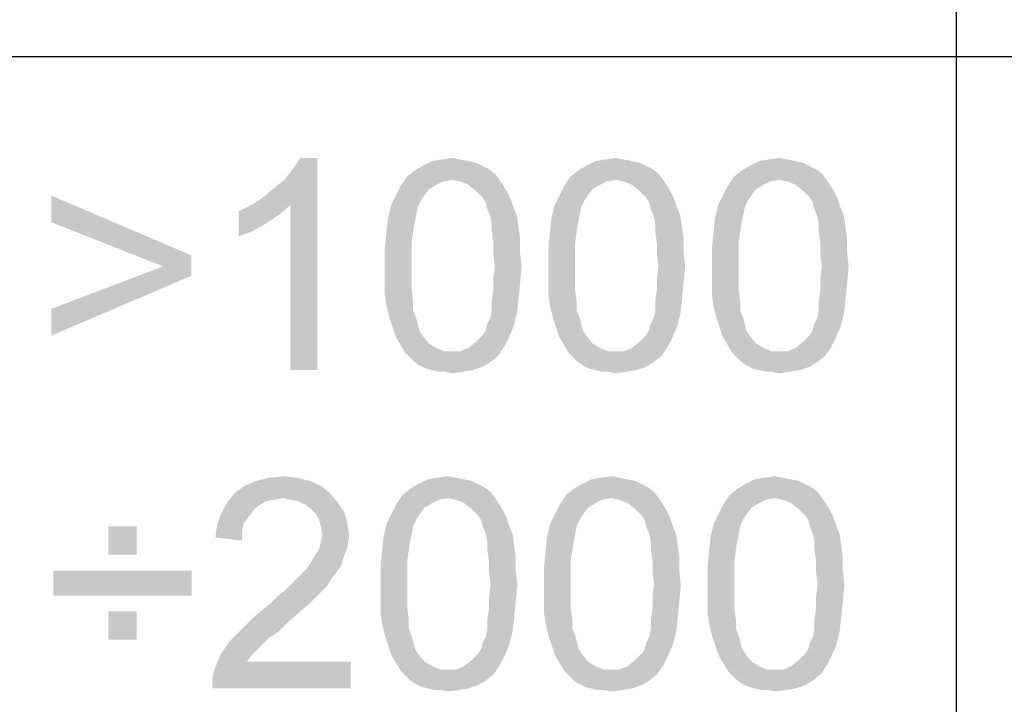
# Paper-space layout '61767N-2-A-2_1_1' of a CAD drawing. Header units: millimetres. Extents: x 0 to 594, y 1 to 420.
# Tile 165 of 222: x 465.68 to 474.95, y 45.56 to 52.01. Entities that reach past the tile are written whole.
import ezdxf

# ---------------------------------------------------------------- set-up
doc = ezdxf.new("R2010")
doc.units = ezdxf.units.MM
doc.header["$LTSCALE"] = 32.67
doc.layers.add('61767N-2-A-2_DXF_FORMAT', color=7, linetype='CONTINUOUS')
doc.layers.add('DETAIL', color=7, linetype='CONTINUOUS')

psp = doc.layouts.new('61767N-2-A-2_1_1')

# ---------------------------------------------------------------- linework, layer by layer
at = {"layer": '61767N-2-A-2_DXF_FORMAT', "color": 2, "linetype": 'Continuous'}
for p, q in [((474.5, 63.662), (474.5, 10)), ((409, 51.662), (515, 51.662))]:
    psp.add_line(p, q, dxfattribs=at)
at = {"layer": 'DETAIL', "color": 2, "linetype": 'Continuous'}
for points in [[(467.9318, 50.306), (468.0058, 50.3653), (468.4799, 50.706)], [(468.2281, 50.2616), (467.9318, 50.306), (468.4799, 50.706)], [(468.0058, 50.3653), (468.0947, 50.4393), (468.4799, 50.706)], [(468.0947, 50.4393), (468.1688, 50.4986), (468.4799, 50.706)], [(468.1688, 50.4986), (468.2281, 50.5727), (468.4799, 50.706)], [(468.2281, 50.5727), (468.2725, 50.6319), (468.4799, 50.706)], [(468.2281, 48.706), (468.2281, 50.2616), (468.4799, 50.706)], [(468.2281, 48.706), (468.4799, 50.706), (468.4799, 48.706)], [(468.4799, 50.706), (468.2725, 50.6319), (468.317, 50.706)], [(469.9021, 50.6764), (469.9762, 50.6616), (469.4725, 50.6319)], [(469.9021, 50.6764), (469.4725, 50.6319), (469.5614, 50.6764)], [(469.4725, 50.6319), (469.9762, 50.6616), (470.0355, 50.6319)], [(469.8281, 50.6912), (469.5614, 50.6764), (469.6503, 50.6912)], [(469.5614, 50.6764), (469.8281, 50.6912), (469.9021, 50.6764)], [(469.6503, 50.6912), (469.754, 50.706), (469.8281, 50.6912)], [(471.4429, 50.6764), (471.517, 50.6616), (471.0133, 50.6319)], [(471.4429, 50.6764), (471.0133, 50.6319), (471.1021, 50.6764)], [(471.0133, 50.6319), (471.517, 50.6616), (471.5762, 50.6319)], [(471.3688, 50.6912), (471.1021, 50.6764), (471.191, 50.6912)], [(471.1021, 50.6764), (471.3688, 50.6912), (471.4429, 50.6764)], [(471.191, 50.6912), (471.2947, 50.706), (471.3688, 50.6912)], [(472.9836, 50.6764), (473.0577, 50.6616), (472.554, 50.6319)], [(472.9836, 50.6764), (472.554, 50.6319), (472.6429, 50.6764)], [(472.554, 50.6319), (473.0577, 50.6616), (473.117, 50.6319)], [(472.9096, 50.6912), (472.6429, 50.6764), (472.7318, 50.6912)], [(472.6429, 50.6764), (472.9096, 50.6912), (472.9836, 50.6764)], [(472.7318, 50.6912), (472.8355, 50.706), (472.9096, 50.6912)], [(470.154, 50.5579), (469.3244, 50.5282), (469.3984, 50.5875)], [(470.0355, 50.6319), (470.0947, 50.6023), (469.3984, 50.5875)], [(470.0355, 50.6319), (469.3984, 50.5875), (469.4725, 50.6319)], [(469.3984, 50.5875), (470.0947, 50.6023), (470.154, 50.5579)], [(471.6947, 50.5579), (470.8651, 50.5282), (470.9392, 50.5875)], [(471.5762, 50.6319), (471.6355, 50.6023), (470.9392, 50.5875)], [(471.5762, 50.6319), (470.9392, 50.5875), (471.0133, 50.6319)], [(470.9392, 50.5875), (471.6355, 50.6023), (471.6947, 50.5579)], [(473.2355, 50.5579), (472.4058, 50.5282), (472.4799, 50.5875)], [(473.117, 50.6319), (473.1762, 50.6023), (472.4799, 50.5875)], [(473.117, 50.6319), (472.4799, 50.5875), (472.554, 50.6319)], [(472.4799, 50.5875), (473.1762, 50.6023), (473.2355, 50.5579)], [(469.754, 50.4986), (469.2651, 50.4393), (469.3244, 50.5282)], [(469.754, 50.4986), (469.6651, 50.4838), (469.2651, 50.4393)], [(469.6651, 50.4838), (469.6058, 50.4541), (469.2651, 50.4393)], [(469.754, 50.4986), (469.3244, 50.5282), (470.154, 50.5579)], [(469.754, 50.4986), (470.154, 50.5579), (470.1984, 50.4986)], [(470.1984, 50.4986), (469.8281, 50.4838), (469.754, 50.4986)], [(469.9021, 50.4541), (469.8281, 50.4838), (470.1984, 50.4986)], [(469.9021, 50.4541), (470.1984, 50.4986), (470.2281, 50.4541)], [(471.2947, 50.4986), (470.8058, 50.4393), (470.8651, 50.5282)], [(471.2947, 50.4986), (471.2058, 50.4838), (470.8058, 50.4393)], [(471.2058, 50.4838), (471.1466, 50.4541), (470.8058, 50.4393)], [(471.2947, 50.4986), (470.8651, 50.5282), (471.6947, 50.5579)], [(471.2947, 50.4986), (471.6947, 50.5579), (471.7392, 50.4986)], [(471.7392, 50.4986), (471.3688, 50.4838), (471.2947, 50.4986)], [(471.4429, 50.4541), (471.3688, 50.4838), (471.7392, 50.4986)], [(471.4429, 50.4541), (471.7392, 50.4986), (471.7688, 50.4541)], [(472.8355, 50.4986), (472.3466, 50.4393), (472.4058, 50.5282)], [(472.8355, 50.4986), (472.7466, 50.4838), (472.3466, 50.4393)], [(472.7466, 50.4838), (472.6873, 50.4541), (472.3466, 50.4393)], [(472.8355, 50.4986), (472.4058, 50.5282), (473.2355, 50.5579)], [(472.8355, 50.4986), (473.2355, 50.5579), (473.2799, 50.4986)], [(473.2799, 50.4986), (472.9096, 50.4838), (472.8355, 50.4986)], [(472.9836, 50.4541), (472.9096, 50.4838), (473.2799, 50.4986)], [(472.9836, 50.4541), (473.2799, 50.4986), (473.3096, 50.4541)], [(469.5318, 50.4097), (469.2207, 50.3504), (469.2651, 50.4393)], [(469.2207, 50.3504), (469.5318, 50.4097), (469.4873, 50.3504)], [(469.2651, 50.4393), (469.6058, 50.4541), (469.5318, 50.4097)], [(470.2281, 50.4541), (469.9762, 50.3949), (469.9021, 50.4541)], [(469.9762, 50.3949), (470.2281, 50.4541), (470.2725, 50.3801)], [(470.2725, 50.3801), (470.0355, 50.3356), (469.9762, 50.3949)], [(470.0355, 50.3356), (470.2725, 50.3801), (470.3021, 50.3208)], [(471.0725, 50.4097), (470.7614, 50.3504), (470.8058, 50.4393)], [(470.7614, 50.3504), (471.0725, 50.4097), (471.0281, 50.3504)], [(470.8058, 50.4393), (471.1466, 50.4541), (471.0725, 50.4097)], [(471.7688, 50.4541), (471.517, 50.3949), (471.4429, 50.4541)], [(471.517, 50.3949), (471.7688, 50.4541), (471.8133, 50.3801)], [(471.8133, 50.3801), (471.5762, 50.3356), (471.517, 50.3949)], [(471.5762, 50.3356), (471.8133, 50.3801), (471.8429, 50.3208)], [(472.6133, 50.4097), (472.3021, 50.3504), (472.3466, 50.4393)], [(472.3021, 50.3504), (472.6133, 50.4097), (472.5688, 50.3504)], [(472.3466, 50.4393), (472.6873, 50.4541), (472.6133, 50.4097)], [(473.3096, 50.4541), (473.0577, 50.3949), (472.9836, 50.4541)], [(473.0577, 50.3949), (473.3096, 50.4541), (473.354, 50.3801)], [(473.354, 50.3801), (473.117, 50.3356), (473.0577, 50.3949)], [(473.117, 50.3356), (473.354, 50.3801), (473.3836, 50.3208)], [(465.9762, 50.0986), (465.9762, 50.3504), (467.2947, 49.7875)], [(468.2281, 50.2616), (467.8281, 50.2467), (467.9318, 50.306)], [(469.4873, 50.3504), (469.4577, 50.306), (469.1762, 50.2616)], [(469.4873, 50.3504), (469.1762, 50.2616), (469.2207, 50.3504)], [(469.1762, 50.2616), (469.4577, 50.306), (469.4281, 50.2467)], [(470.3021, 50.3208), (470.0651, 50.2912), (470.0355, 50.3356)], [(470.0799, 50.2319), (470.0651, 50.2912), (470.3021, 50.3208)], [(470.0799, 50.2319), (470.3021, 50.3208), (470.3318, 50.2319)], [(471.0281, 50.3504), (470.9984, 50.306), (470.717, 50.2616)], [(471.0281, 50.3504), (470.717, 50.2616), (470.7614, 50.3504)], [(470.717, 50.2616), (470.9984, 50.306), (470.9688, 50.2467)], [(471.8429, 50.3208), (471.6058, 50.2912), (471.5762, 50.3356)], [(471.6207, 50.2319), (471.6058, 50.2912), (471.8429, 50.3208)], [(471.6207, 50.2319), (471.8429, 50.3208), (471.8725, 50.2319)], [(472.5688, 50.3504), (472.5392, 50.306), (472.2577, 50.2616)], [(472.5688, 50.3504), (472.2577, 50.2616), (472.3021, 50.3504)], [(472.2577, 50.2616), (472.5392, 50.306), (472.5096, 50.2467)], [(473.3836, 50.3208), (473.1466, 50.2912), (473.117, 50.3356)], [(473.1614, 50.2319), (473.1466, 50.2912), (473.3836, 50.3208)], [(473.1614, 50.2319), (473.3836, 50.3208), (473.4133, 50.2319)], [(467.7392, 50.2023), (467.8281, 50.2467), (468.2281, 50.2616)], [(467.7392, 50.2023), (468.2281, 50.2616), (468.1244, 50.1727)], [(468.1244, 50.1727), (467.7392, 49.9653), (467.7392, 50.2023)], [(469.4281, 50.2467), (469.1466, 50.143), (469.1762, 50.2616)], [(469.4281, 50.2467), (469.4133, 50.1727), (469.1466, 50.143)], [(470.3318, 50.2319), (470.1096, 50.1579), (470.0799, 50.2319)], [(470.1096, 50.1579), (470.3318, 50.2319), (470.3614, 50.1579)], [(470.9688, 50.2467), (470.6873, 50.143), (470.717, 50.2616)], [(470.9688, 50.2467), (470.954, 50.1727), (470.6873, 50.143)], [(471.8725, 50.2319), (471.6503, 50.1579), (471.6207, 50.2319)], [(471.6503, 50.1579), (471.8725, 50.2319), (471.9021, 50.1579)], [(472.5096, 50.2467), (472.2281, 50.143), (472.2577, 50.2616)], [(472.5096, 50.2467), (472.4947, 50.1727), (472.2281, 50.143)], [(473.4133, 50.2319), (473.191, 50.1579), (473.1614, 50.2319)], [(473.191, 50.1579), (473.4133, 50.2319), (473.4429, 50.1579)], [(467.2947, 49.7875), (467.0281, 49.6838), (465.9762, 50.0986)], [(468.1244, 50.1727), (467.991, 50.0838), (467.7392, 49.9653)], [(469.3984, 50.0986), (469.1318, 50.0097), (469.1466, 50.143)], [(469.1318, 50.0097), (469.3984, 50.0986), (469.3836, 50.0097)], [(469.1466, 50.143), (469.4133, 50.1727), (469.3984, 50.0986)], [(470.3614, 50.1579), (470.1244, 50.0838), (470.1096, 50.1579)], [(470.1244, 50.0838), (470.3614, 50.1579), (470.3762, 50.0541)], [(470.9392, 50.0986), (470.6725, 50.0097), (470.6873, 50.143)], [(470.6725, 50.0097), (470.9392, 50.0986), (470.9244, 50.0097)], [(470.6873, 50.143), (470.954, 50.1727), (470.9392, 50.0986)], [(471.9021, 50.1579), (471.6651, 50.0838), (471.6503, 50.1579)], [(471.6651, 50.0838), (471.9021, 50.1579), (471.917, 50.0541)], [(472.4799, 50.0986), (472.2133, 50.0097), (472.2281, 50.143)], [(472.2133, 50.0097), (472.4799, 50.0986), (472.4651, 50.0097)], [(472.2281, 50.143), (472.4947, 50.1727), (472.4799, 50.0986)], [(473.4429, 50.1579), (473.2058, 50.0838), (473.191, 50.1579)], [(473.2058, 50.0838), (473.4429, 50.1579), (473.4577, 50.0541)], [(467.991, 50.0838), (467.8577, 50.0097), (467.7392, 49.9653)], [(469.3836, 50.0097), (469.3688, 49.906), (469.117, 49.8467)], [(469.3836, 50.0097), (469.117, 49.8467), (469.1318, 50.0097)], [(470.3762, 50.0541), (470.1244, 50.0097), (470.1244, 50.0838)], [(470.1244, 50.0097), (470.3762, 50.0541), (470.391, 49.9504)], [(470.391, 49.9504), (470.1392, 49.906), (470.1244, 50.0097)], [(470.9244, 50.0097), (470.9096, 49.906), (470.6577, 49.8467)], [(470.9244, 50.0097), (470.6577, 49.8467), (470.6725, 50.0097)], [(471.917, 50.0541), (471.6651, 50.0097), (471.6651, 50.0838)], [(471.6651, 50.0097), (471.917, 50.0541), (471.9318, 49.9504)], [(471.9318, 49.9504), (471.6799, 49.906), (471.6651, 50.0097)], [(472.4651, 50.0097), (472.4503, 49.906), (472.1984, 49.8467)], [(472.4651, 50.0097), (472.1984, 49.8467), (472.2133, 50.0097)], [(473.4577, 50.0541), (473.2058, 50.0097), (473.2058, 50.0838)], [(473.2058, 50.0097), (473.4577, 50.0541), (473.4725, 49.9504)], [(473.4725, 49.9504), (473.2207, 49.906), (473.2058, 50.0097)], [(470.1392, 49.906), (470.391, 49.9504), (470.391, 49.8171)], [(471.6799, 49.906), (471.9318, 49.9504), (471.9318, 49.8171)], [(473.2207, 49.906), (473.4725, 49.9504), (473.4725, 49.8171)], [(469.117, 49.8467), (469.3688, 49.906), (469.3688, 49.8023)], [(469.3688, 49.8023), (469.117, 49.6838), (469.117, 49.8467)], [(470.391, 49.8171), (470.1392, 49.8023), (470.1392, 49.906)], [(470.6577, 49.8467), (470.9096, 49.906), (470.9096, 49.8023)], [(470.9096, 49.8023), (470.6577, 49.6838), (470.6577, 49.8467)], [(471.9318, 49.8171), (471.6799, 49.8023), (471.6799, 49.906)], [(472.1984, 49.8467), (472.4503, 49.906), (472.4503, 49.8023)], [(472.4503, 49.8023), (472.1984, 49.6838), (472.1984, 49.8467)], [(473.4725, 49.8171), (473.2207, 49.8023), (473.2207, 49.906)], [(467.0281, 49.6838), (467.2947, 49.7875), (467.2947, 49.5949)], [(469.117, 49.6838), (469.3688, 49.8023), (469.3688, 49.6838)], [(470.154, 49.6838), (470.1392, 49.8023), (470.391, 49.8171)], [(470.154, 49.6838), (470.391, 49.8171), (470.4058, 49.6838)], [(470.6577, 49.6838), (470.9096, 49.8023), (470.9096, 49.6838)], [(471.6947, 49.6838), (471.6799, 49.8023), (471.9318, 49.8171)], [(471.6947, 49.6838), (471.9318, 49.8171), (471.9466, 49.6838)], [(472.1984, 49.6838), (472.4503, 49.8023), (472.4503, 49.6838)], [(473.2355, 49.6838), (473.2207, 49.8023), (473.4725, 49.8171)], [(473.2355, 49.6838), (473.4725, 49.8171), (473.4873, 49.6838)], [(467.2947, 49.5949), (465.9762, 49.2838), (467.0281, 49.6838)], [(469.3688, 49.6838), (469.3688, 49.5653), (469.117, 49.5504)], [(469.3688, 49.6838), (469.117, 49.5504), (469.117, 49.6838)], [(470.4058, 49.6838), (470.1392, 49.5653), (470.154, 49.6838)], [(470.1392, 49.5653), (470.4058, 49.6838), (470.391, 49.5208)], [(470.9096, 49.6838), (470.9096, 49.5653), (470.6577, 49.5504)], [(470.9096, 49.6838), (470.6577, 49.5504), (470.6577, 49.6838)], [(471.9466, 49.6838), (471.6799, 49.5653), (471.6947, 49.6838)], [(471.6799, 49.5653), (471.9466, 49.6838), (471.9318, 49.5208)], [(472.4503, 49.6838), (472.4503, 49.5653), (472.1984, 49.5504)], [(472.4503, 49.6838), (472.1984, 49.5504), (472.1984, 49.6838)], [(473.4873, 49.6838), (473.2207, 49.5653), (473.2355, 49.6838)], [(473.2207, 49.5653), (473.4873, 49.6838), (473.4725, 49.5208)], [(465.9762, 49.2838), (467.2947, 49.5949), (465.9762, 49.0319)], [(469.117, 49.5504), (469.3688, 49.5653), (469.3688, 49.4616)], [(469.3688, 49.4616), (469.117, 49.4171), (469.117, 49.5504)], [(470.391, 49.5208), (470.1392, 49.4616), (470.1392, 49.5653)], [(470.6577, 49.5504), (470.9096, 49.5653), (470.9096, 49.4616)], [(470.9096, 49.4616), (470.6577, 49.4171), (470.6577, 49.5504)], [(471.9318, 49.5208), (471.6799, 49.4616), (471.6799, 49.5653)], [(472.1984, 49.5504), (472.4503, 49.5653), (472.4503, 49.4616)], [(472.4503, 49.4616), (472.1984, 49.4171), (472.1984, 49.5504)], [(473.4725, 49.5208), (473.2207, 49.4616), (473.2207, 49.5653)], [(469.117, 49.4171), (469.3688, 49.4616), (469.3836, 49.3579)], [(470.3762, 49.3727), (470.1244, 49.3579), (470.1392, 49.4616)], [(470.1392, 49.4616), (470.391, 49.5208), (470.3762, 49.3727)], [(470.6577, 49.4171), (470.9096, 49.4616), (470.9244, 49.3579)], [(471.917, 49.3727), (471.6651, 49.3579), (471.6799, 49.4616)], [(471.6799, 49.4616), (471.9318, 49.5208), (471.917, 49.3727)], [(472.1984, 49.4171), (472.4503, 49.4616), (472.4651, 49.3579)], [(473.4577, 49.3727), (473.2058, 49.3579), (473.2207, 49.4616)], [(473.2207, 49.4616), (473.4725, 49.5208), (473.4577, 49.3727)], [(469.3836, 49.3579), (469.1318, 49.3134), (469.117, 49.4171)], [(469.1318, 49.3134), (469.3836, 49.3579), (469.3836, 49.269)], [(470.1244, 49.269), (470.1244, 49.3579), (470.3762, 49.3727)], [(470.1244, 49.269), (470.3762, 49.3727), (470.3614, 49.2393)], [(470.9244, 49.3579), (470.6725, 49.3134), (470.6577, 49.4171)], [(470.6725, 49.3134), (470.9244, 49.3579), (470.9244, 49.269)], [(471.6651, 49.269), (471.6651, 49.3579), (471.917, 49.3727)], [(471.6651, 49.269), (471.917, 49.3727), (471.9021, 49.2393)], [(472.4651, 49.3579), (472.2133, 49.3134), (472.1984, 49.4171)], [(472.2133, 49.3134), (472.4651, 49.3579), (472.4651, 49.269)], [(473.2058, 49.269), (473.2058, 49.3579), (473.4577, 49.3727)], [(473.2058, 49.269), (473.4577, 49.3727), (473.4429, 49.2393)], [(469.3836, 49.269), (469.1614, 49.1949), (469.1318, 49.3134)], [(469.1614, 49.1949), (469.3836, 49.269), (469.4133, 49.1949)], [(470.3614, 49.2393), (470.1096, 49.1949), (470.1244, 49.269)], [(470.9244, 49.269), (470.7021, 49.1949), (470.6725, 49.3134)], [(470.7021, 49.1949), (470.9244, 49.269), (470.954, 49.1949)], [(471.9021, 49.2393), (471.6503, 49.1949), (471.6651, 49.269)], [(472.4651, 49.269), (472.2429, 49.1949), (472.2133, 49.3134)], [(472.2429, 49.1949), (472.4651, 49.269), (472.4947, 49.1949)], [(473.4429, 49.2393), (473.191, 49.1949), (473.2058, 49.269)], [(469.4133, 49.1949), (469.191, 49.106), (469.1614, 49.1949)], [(469.4133, 49.1949), (469.4281, 49.1356), (469.191, 49.106)], [(470.0799, 49.1356), (470.1096, 49.1949), (470.3614, 49.2393)], [(470.0799, 49.1356), (470.3614, 49.2393), (470.3318, 49.1208)], [(470.954, 49.1949), (470.7318, 49.106), (470.7021, 49.1949)], [(470.954, 49.1949), (470.9688, 49.1356), (470.7318, 49.106)], [(471.6207, 49.1356), (471.6503, 49.1949), (471.9021, 49.2393)], [(471.6207, 49.1356), (471.9021, 49.2393), (471.8725, 49.1208)], [(472.4947, 49.1949), (472.2725, 49.106), (472.2429, 49.1949)], [(472.4947, 49.1949), (472.5096, 49.1356), (472.2725, 49.106)], [(473.1614, 49.1356), (473.191, 49.1949), (473.4429, 49.2393)], [(473.1614, 49.1356), (473.4429, 49.2393), (473.4133, 49.1208)], [(469.191, 49.106), (469.4281, 49.1356), (469.4429, 49.0764)], [(469.4429, 49.0764), (469.2207, 49.0171), (469.191, 49.106)], [(469.4429, 49.0764), (469.4725, 49.0319), (469.2207, 49.0171)], [(470.0355, 49.0319), (470.0651, 49.0764), (470.3318, 49.1208)], [(470.0355, 49.0319), (470.3318, 49.1208), (470.2873, 49.0171)], [(470.3318, 49.1208), (470.0651, 49.0764), (470.0799, 49.1356)], [(470.7318, 49.106), (470.9688, 49.1356), (470.9836, 49.0764)], [(470.9836, 49.0764), (470.7614, 49.0171), (470.7318, 49.106)], [(470.9836, 49.0764), (471.0133, 49.0319), (470.7614, 49.0171)], [(471.5762, 49.0319), (471.6058, 49.0764), (471.8725, 49.1208)], [(471.5762, 49.0319), (471.8725, 49.1208), (471.8281, 49.0171)], [(471.8725, 49.1208), (471.6058, 49.0764), (471.6207, 49.1356)], [(472.2725, 49.106), (472.5096, 49.1356), (472.5244, 49.0764)], [(472.5244, 49.0764), (472.3021, 49.0171), (472.2725, 49.106)], [(472.5244, 49.0764), (472.554, 49.0319), (472.3021, 49.0171)], [(473.117, 49.0319), (473.1466, 49.0764), (473.4133, 49.1208)], [(473.117, 49.0319), (473.4133, 49.1208), (473.3688, 49.0171)], [(473.4133, 49.1208), (473.1466, 49.0764), (473.1614, 49.1356)], [(469.2207, 49.0171), (469.4725, 49.0319), (469.5318, 48.9579)], [(469.5318, 48.9579), (469.2651, 48.943), (469.2207, 49.0171)], [(470.2873, 49.0171), (469.9762, 48.9727), (470.0355, 49.0319)], [(469.9762, 48.9727), (470.2873, 49.0171), (470.2429, 48.9282)], [(470.7614, 49.0171), (471.0133, 49.0319), (471.0725, 48.9579)], [(471.0725, 48.9579), (470.8058, 48.943), (470.7614, 49.0171)], [(471.8281, 49.0171), (471.517, 48.9727), (471.5762, 49.0319)], [(471.517, 48.9727), (471.8281, 49.0171), (471.7836, 48.9282)], [(472.3021, 49.0171), (472.554, 49.0319), (472.6133, 48.9579)], [(472.6133, 48.9579), (472.3466, 48.943), (472.3021, 49.0171)], [(473.3688, 49.0171), (473.0577, 48.9727), (473.117, 49.0319)], [(473.0577, 48.9727), (473.3688, 49.0171), (473.3244, 48.9282)], [(469.2651, 48.943), (469.5318, 48.9579), (469.6058, 48.9134)], [(469.6058, 48.9134), (469.3096, 48.869), (469.2651, 48.943)], [(469.6058, 48.9134), (469.6799, 48.8838), (469.3096, 48.869)], [(469.8281, 48.8838), (469.9021, 48.9134), (470.2429, 48.9282)], [(469.8281, 48.8838), (470.2429, 48.9282), (470.1836, 48.8393)], [(470.2429, 48.9282), (469.9021, 48.9134), (469.9762, 48.9727)], [(470.8058, 48.943), (471.0725, 48.9579), (471.1466, 48.9134)], [(471.1466, 48.9134), (470.8503, 48.869), (470.8058, 48.943)], [(471.1466, 48.9134), (471.2207, 48.8838), (470.8503, 48.869)], [(471.3688, 48.8838), (471.4429, 48.9134), (471.7836, 48.9282)], [(471.3688, 48.8838), (471.7836, 48.9282), (471.7244, 48.8393)], [(471.7836, 48.9282), (471.4429, 48.9134), (471.517, 48.9727)], [(472.3466, 48.943), (472.6133, 48.9579), (472.6873, 48.9134)], [(472.6873, 48.9134), (472.391, 48.869), (472.3466, 48.943)], [(472.6873, 48.9134), (472.7614, 48.8838), (472.391, 48.869)], [(472.9096, 48.8838), (472.9836, 48.9134), (473.3244, 48.9282)], [(472.9096, 48.8838), (473.3244, 48.9282), (473.2651, 48.8393)], [(473.3244, 48.9282), (472.9836, 48.9134), (473.0577, 48.9727)], [(469.754, 48.8838), (469.8281, 48.8838), (469.3096, 48.869)], [(469.6799, 48.8838), (469.754, 48.8838), (469.3096, 48.869)], [(470.1836, 48.8393), (469.3096, 48.869), (469.8281, 48.8838)], [(470.1836, 48.8393), (469.354, 48.8245), (469.3096, 48.869)], [(469.3984, 48.7801), (469.354, 48.8245), (470.1836, 48.8393)], [(469.3984, 48.7801), (470.1836, 48.8393), (470.1096, 48.7801)], [(471.2947, 48.8838), (471.3688, 48.8838), (470.8503, 48.869)], [(471.2207, 48.8838), (471.2947, 48.8838), (470.8503, 48.869)], [(471.7244, 48.8393), (470.8503, 48.869), (471.3688, 48.8838)], [(471.7244, 48.8393), (470.8947, 48.8245), (470.8503, 48.869)], [(470.9392, 48.7801), (470.8947, 48.8245), (471.7244, 48.8393)], [(470.9392, 48.7801), (471.7244, 48.8393), (471.6503, 48.7801)], [(472.8355, 48.8838), (472.9096, 48.8838), (472.391, 48.869)], [(472.7614, 48.8838), (472.8355, 48.8838), (472.391, 48.869)], [(473.2651, 48.8393), (472.391, 48.869), (472.9096, 48.8838)], [(473.2651, 48.8393), (472.4355, 48.8245), (472.391, 48.869)], [(472.4799, 48.7801), (472.4355, 48.8245), (473.2651, 48.8393)], [(472.4799, 48.7801), (473.2651, 48.8393), (473.191, 48.7801)], [(470.1096, 48.7801), (469.4429, 48.7504), (469.3984, 48.7801)], [(469.4429, 48.7504), (470.1096, 48.7801), (470.0355, 48.7356)], [(470.0355, 48.7356), (469.5021, 48.7208), (469.4429, 48.7504)], [(469.5614, 48.706), (469.5021, 48.7208), (470.0355, 48.7356)], [(469.5614, 48.706), (470.0355, 48.7356), (469.9466, 48.706)], [(469.9466, 48.706), (469.6207, 48.6912), (469.5614, 48.706)], [(469.6799, 48.6912), (469.6207, 48.6912), (469.9466, 48.706)], [(469.6799, 48.6912), (469.9466, 48.706), (469.8577, 48.6912)], [(471.6503, 48.7801), (470.9836, 48.7504), (470.9392, 48.7801)], [(470.9836, 48.7504), (471.6503, 48.7801), (471.5762, 48.7356)], [(471.5762, 48.7356), (471.0429, 48.7208), (470.9836, 48.7504)], [(471.1021, 48.706), (471.0429, 48.7208), (471.5762, 48.7356)], [(471.1021, 48.706), (471.5762, 48.7356), (471.4873, 48.706)], [(471.4873, 48.706), (471.1614, 48.6912), (471.1021, 48.706)], [(471.2207, 48.6912), (471.1614, 48.6912), (471.4873, 48.706)], [(471.2207, 48.6912), (471.4873, 48.706), (471.3984, 48.6912)], [(473.191, 48.7801), (472.5244, 48.7504), (472.4799, 48.7801)], [(472.5244, 48.7504), (473.191, 48.7801), (473.117, 48.7356)], [(473.117, 48.7356), (472.5836, 48.7208), (472.5244, 48.7504)], [(472.6429, 48.706), (472.5836, 48.7208), (473.117, 48.7356)], [(472.6429, 48.706), (473.117, 48.7356), (473.0281, 48.706)], [(473.0281, 48.706), (472.7021, 48.6912), (472.6429, 48.706)], [(472.7614, 48.6912), (472.7021, 48.6912), (473.0281, 48.706)], [(472.7614, 48.6912), (473.0281, 48.706), (472.9392, 48.6912)], [(469.8577, 48.6912), (469.754, 48.6764), (469.6799, 48.6912)], [(471.3984, 48.6912), (471.2947, 48.6764), (471.2207, 48.6912)], [(472.9392, 48.6912), (472.8355, 48.6764), (472.7614, 48.6912)], [(468.2912, 47.6912), (467.906, 47.6616), (468.0245, 47.6912)], [(467.906, 47.6616), (468.2912, 47.6912), (468.4097, 47.6616)], [(468.0245, 47.6912), (468.1579, 47.706), (468.2912, 47.6912)], [(469.7875, 47.6912), (469.5208, 47.6764), (469.6097, 47.6912)], [(469.5208, 47.6764), (469.7875, 47.6912), (469.8616, 47.6764)], [(469.6097, 47.6912), (469.7134, 47.706), (469.7875, 47.6912)], [(471.3282, 47.6912), (471.0616, 47.6764), (471.1505, 47.6912)], [(471.0616, 47.6764), (471.3282, 47.6912), (471.4023, 47.6764)], [(471.1505, 47.6912), (471.2542, 47.706), (471.3282, 47.6912)], [(472.869, 47.6912), (472.6023, 47.6764), (472.6912, 47.6912)], [(472.6023, 47.6764), (472.869, 47.6912), (472.9431, 47.6764)], [(472.6912, 47.6912), (472.7949, 47.706), (472.869, 47.6912)], [(468.5134, 47.6171), (467.7134, 47.5579), (467.8023, 47.6171)], [(467.7134, 47.5579), (468.5134, 47.6171), (468.6023, 47.543)], [(468.4097, 47.6616), (467.8023, 47.6171), (467.906, 47.6616)], [(467.8023, 47.6171), (468.4097, 47.6616), (468.5134, 47.6171)], [(469.9949, 47.6319), (470.0542, 47.6023), (469.3579, 47.5875)], [(469.9949, 47.6319), (469.3579, 47.5875), (469.432, 47.6319)], [(469.3579, 47.5875), (470.0542, 47.6023), (470.1134, 47.5579)], [(469.8616, 47.6764), (469.9357, 47.6616), (469.432, 47.6319)], [(469.8616, 47.6764), (469.432, 47.6319), (469.5208, 47.6764)], [(469.432, 47.6319), (469.9357, 47.6616), (469.9949, 47.6319)], [(471.5357, 47.6319), (471.5949, 47.6023), (470.8986, 47.5875)], [(471.5357, 47.6319), (470.8986, 47.5875), (470.9727, 47.6319)], [(470.8986, 47.5875), (471.5949, 47.6023), (471.6542, 47.5579)], [(471.4023, 47.6764), (471.4764, 47.6616), (470.9727, 47.6319)], [(471.4023, 47.6764), (470.9727, 47.6319), (471.0616, 47.6764)], [(470.9727, 47.6319), (471.4764, 47.6616), (471.5357, 47.6319)], [(473.0764, 47.6319), (473.1357, 47.6023), (472.4394, 47.5875)], [(473.0764, 47.6319), (472.4394, 47.5875), (472.5134, 47.6319)], [(472.4394, 47.5875), (473.1357, 47.6023), (473.1949, 47.5579)], [(472.9431, 47.6764), (473.0171, 47.6616), (472.5134, 47.6319)], [(472.9431, 47.6764), (472.5134, 47.6319), (472.6023, 47.6764)], [(472.5134, 47.6319), (473.0171, 47.6616), (473.0764, 47.6319)], [(468.6023, 47.543), (467.6394, 47.469), (467.7134, 47.5579)], [(468.6023, 47.543), (468.1579, 47.4986), (467.6394, 47.469)], [(468.1579, 47.4986), (468.069, 47.4838), (467.6394, 47.469)], [(468.232, 47.4838), (468.1579, 47.4986), (468.6023, 47.543)], [(468.306, 47.469), (468.232, 47.4838), (468.6023, 47.543)], [(468.306, 47.469), (468.6023, 47.543), (468.6764, 47.4541)], [(469.7134, 47.4986), (469.2245, 47.4393), (469.2838, 47.5282)], [(469.7134, 47.4986), (469.6245, 47.4838), (469.2245, 47.4393)], [(470.1134, 47.5579), (469.2838, 47.5282), (469.3579, 47.5875)], [(469.7134, 47.4986), (469.2838, 47.5282), (470.1134, 47.5579)], [(469.7134, 47.4986), (470.1134, 47.5579), (470.1579, 47.4986)], [(470.1579, 47.4986), (469.7875, 47.4838), (469.7134, 47.4986)], [(469.8616, 47.4541), (469.7875, 47.4838), (470.1579, 47.4986)], [(469.8616, 47.4541), (470.1579, 47.4986), (470.1875, 47.4541)], [(471.2542, 47.4986), (470.7653, 47.4393), (470.8245, 47.5282)], [(471.2542, 47.4986), (471.1653, 47.4838), (470.7653, 47.4393)], [(471.6542, 47.5579), (470.8245, 47.5282), (470.8986, 47.5875)], [(471.2542, 47.4986), (470.8245, 47.5282), (471.6542, 47.5579)], [(471.2542, 47.4986), (471.6542, 47.5579), (471.6986, 47.4986)], [(471.6986, 47.4986), (471.3282, 47.4838), (471.2542, 47.4986)], [(471.4023, 47.4541), (471.3282, 47.4838), (471.6986, 47.4986)], [(471.4023, 47.4541), (471.6986, 47.4986), (471.7282, 47.4541)], [(472.7949, 47.4986), (472.306, 47.4393), (472.3653, 47.5282)], [(472.7949, 47.4986), (472.706, 47.4838), (472.306, 47.4393)], [(473.1949, 47.5579), (472.3653, 47.5282), (472.4394, 47.5875)], [(472.7949, 47.4986), (472.3653, 47.5282), (473.1949, 47.5579)], [(472.7949, 47.4986), (473.1949, 47.5579), (473.2394, 47.4986)], [(473.2394, 47.4986), (472.869, 47.4838), (472.7949, 47.4986)], [(472.9431, 47.4541), (472.869, 47.4838), (473.2394, 47.4986)], [(472.9431, 47.4541), (473.2394, 47.4986), (473.269, 47.4541)], [(467.9949, 47.469), (467.9208, 47.4245), (467.5801, 47.3653)], [(467.9949, 47.469), (467.5801, 47.3653), (467.6394, 47.469)], [(467.9208, 47.4245), (467.8764, 47.3801), (467.5801, 47.3653)], [(467.6394, 47.469), (468.069, 47.4838), (467.9949, 47.469)], [(468.6764, 47.4541), (468.3653, 47.4393), (468.306, 47.469)], [(468.4245, 47.3949), (468.3653, 47.4393), (468.6764, 47.4541)], [(468.4245, 47.3949), (468.6764, 47.4541), (468.7357, 47.3653)], [(469.4912, 47.4097), (469.1801, 47.3504), (469.2245, 47.4393)], [(469.1801, 47.3504), (469.4912, 47.4097), (469.4468, 47.3504)], [(469.6245, 47.4838), (469.5653, 47.4541), (469.2245, 47.4393)], [(469.2245, 47.4393), (469.5653, 47.4541), (469.4912, 47.4097)], [(470.1875, 47.4541), (469.9357, 47.3949), (469.8616, 47.4541)], [(469.9357, 47.3949), (470.1875, 47.4541), (470.232, 47.3801)], [(471.032, 47.4097), (470.7208, 47.3504), (470.7653, 47.4393)], [(470.7208, 47.3504), (471.032, 47.4097), (470.9875, 47.3504)], [(471.1653, 47.4838), (471.106, 47.4541), (470.7653, 47.4393)], [(470.7653, 47.4393), (471.106, 47.4541), (471.032, 47.4097)], [(471.7282, 47.4541), (471.4764, 47.3949), (471.4023, 47.4541)], [(471.4764, 47.3949), (471.7282, 47.4541), (471.7727, 47.3801)], [(472.5727, 47.4097), (472.2616, 47.3504), (472.306, 47.4393)], [(472.2616, 47.3504), (472.5727, 47.4097), (472.5282, 47.3504)], [(472.706, 47.4838), (472.6468, 47.4541), (472.306, 47.4393)], [(472.306, 47.4393), (472.6468, 47.4541), (472.5727, 47.4097)], [(473.269, 47.4541), (473.0171, 47.3949), (472.9431, 47.4541)], [(473.0171, 47.3949), (473.269, 47.4541), (473.3134, 47.3801)], [(467.832, 47.3208), (467.5357, 47.2467), (467.5801, 47.3653)], [(467.832, 47.3208), (467.7875, 47.2616), (467.5357, 47.2467)], [(467.5801, 47.3653), (467.8764, 47.3801), (467.832, 47.3208)], [(468.7357, 47.3653), (468.469, 47.3504), (468.4245, 47.3949)], [(468.4986, 47.2912), (468.469, 47.3504), (468.7357, 47.3653)], [(468.4986, 47.2912), (468.7357, 47.3653), (468.7653, 47.2616)], [(469.4468, 47.3504), (469.4171, 47.306), (469.1357, 47.2616)], [(469.4468, 47.3504), (469.1357, 47.2616), (469.1801, 47.3504)], [(470.232, 47.3801), (469.9949, 47.3356), (469.9357, 47.3949)], [(469.9949, 47.3356), (470.232, 47.3801), (470.2616, 47.3208)], [(470.2616, 47.3208), (470.0245, 47.2912), (469.9949, 47.3356)], [(470.0394, 47.2319), (470.0245, 47.2912), (470.2616, 47.3208)], [(470.0394, 47.2319), (470.2616, 47.3208), (470.2912, 47.2319)], [(470.9875, 47.3504), (470.9579, 47.306), (470.6764, 47.2616)], [(470.9875, 47.3504), (470.6764, 47.2616), (470.7208, 47.3504)], [(471.7727, 47.3801), (471.5357, 47.3356), (471.4764, 47.3949)], [(471.5357, 47.3356), (471.7727, 47.3801), (471.8023, 47.3208)], [(471.8023, 47.3208), (471.5653, 47.2912), (471.5357, 47.3356)], [(471.5801, 47.2319), (471.5653, 47.2912), (471.8023, 47.3208)], [(471.5801, 47.2319), (471.8023, 47.3208), (471.832, 47.2319)], [(472.5282, 47.3504), (472.4986, 47.306), (472.2171, 47.2616)], [(472.5282, 47.3504), (472.2171, 47.2616), (472.2616, 47.3504)], [(473.3134, 47.3801), (473.0764, 47.3356), (473.0171, 47.3949)], [(473.0764, 47.3356), (473.3134, 47.3801), (473.3431, 47.3208)], [(473.3431, 47.3208), (473.106, 47.2912), (473.0764, 47.3356)], [(473.1208, 47.2319), (473.106, 47.2912), (473.3431, 47.3208)], [(473.1208, 47.2319), (473.3431, 47.3208), (473.3727, 47.2319)], [(466.7801, 47.2319), (466.5134, 46.9653), (466.5134, 47.2319)], [(466.5134, 46.9653), (466.7801, 47.2319), (466.7801, 46.9653)], [(467.7727, 47.1875), (467.5208, 47.1282), (467.5357, 47.2467)], [(467.5357, 47.2467), (467.7875, 47.2616), (467.7727, 47.1875)], [(468.7653, 47.2616), (468.5134, 47.2319), (468.4986, 47.2912)], [(468.5282, 47.1579), (468.5134, 47.2319), (468.7653, 47.2616)], [(468.5282, 47.1579), (468.7653, 47.2616), (468.7801, 47.143)], [(469.3875, 47.2467), (469.106, 47.143), (469.1357, 47.2616)], [(469.3875, 47.2467), (469.3727, 47.1727), (469.106, 47.143)], [(469.1357, 47.2616), (469.4171, 47.306), (469.3875, 47.2467)], [(470.2912, 47.2319), (470.069, 47.1579), (470.0394, 47.2319)], [(470.069, 47.1579), (470.2912, 47.2319), (470.3208, 47.1579)], [(470.9282, 47.2467), (470.6468, 47.143), (470.6764, 47.2616)], [(470.9282, 47.2467), (470.9134, 47.1727), (470.6468, 47.143)], [(470.6764, 47.2616), (470.9579, 47.306), (470.9282, 47.2467)], [(471.832, 47.2319), (471.6097, 47.1579), (471.5801, 47.2319)], [(471.6097, 47.1579), (471.832, 47.2319), (471.8616, 47.1579)], [(472.469, 47.2467), (472.1875, 47.143), (472.2171, 47.2616)], [(472.469, 47.2467), (472.4542, 47.1727), (472.1875, 47.143)], [(472.2171, 47.2616), (472.4986, 47.306), (472.469, 47.2467)], [(473.3727, 47.2319), (473.1505, 47.1579), (473.1208, 47.2319)], [(473.1505, 47.1579), (473.3727, 47.2319), (473.4023, 47.1579)], [(467.5208, 47.1282), (467.7727, 47.1875), (467.7727, 47.0986)], [(468.7801, 47.143), (468.5134, 47.0838), (468.5282, 47.1579)], [(468.5134, 47.0838), (468.7801, 47.143), (468.7653, 47.0393)], [(469.3579, 47.0986), (469.0912, 47.0097), (469.106, 47.143)], [(469.106, 47.143), (469.3727, 47.1727), (469.3579, 47.0986)], [(470.3208, 47.1579), (470.0838, 47.0838), (470.069, 47.1579)], [(470.0838, 47.0838), (470.3208, 47.1579), (470.3357, 47.0541)], [(470.8986, 47.0986), (470.632, 47.0097), (470.6468, 47.143)], [(470.6468, 47.143), (470.9134, 47.1727), (470.8986, 47.0986)], [(471.8616, 47.1579), (471.6245, 47.0838), (471.6097, 47.1579)], [(471.6245, 47.0838), (471.8616, 47.1579), (471.8764, 47.0541)], [(472.4394, 47.0986), (472.1727, 47.0097), (472.1875, 47.143)], [(472.1875, 47.143), (472.4542, 47.1727), (472.4394, 47.0986)], [(473.4023, 47.1579), (473.1653, 47.0838), (473.1505, 47.1579)], [(473.1653, 47.0838), (473.4023, 47.1579), (473.4171, 47.0541)], [(468.4542, 46.9504), (468.4986, 47.0245), (468.7653, 47.0393)], [(468.4542, 46.9504), (468.7653, 47.0393), (468.7208, 46.9208)], [(468.7653, 47.0393), (468.4986, 47.0245), (468.5134, 47.0838)], [(469.0912, 47.0097), (469.3579, 47.0986), (469.3431, 47.0097)], [(470.3357, 47.0541), (470.0838, 47.0097), (470.0838, 47.0838)], [(470.0838, 47.0097), (470.3357, 47.0541), (470.3505, 46.9504)], [(470.632, 47.0097), (470.8986, 47.0986), (470.8838, 47.0097)], [(471.8764, 47.0541), (471.6245, 47.0097), (471.6245, 47.0838)], [(471.6245, 47.0097), (471.8764, 47.0541), (471.8912, 46.9504)], [(472.1727, 47.0097), (472.4394, 47.0986), (472.4245, 47.0097)], [(473.4171, 47.0541), (473.1653, 47.0097), (473.1653, 47.0838)], [(473.1653, 47.0097), (473.4171, 47.0541), (473.432, 46.9504)], [(468.7208, 46.9208), (468.4097, 46.8764), (468.4542, 46.9504)], [(469.3431, 47.0097), (469.3282, 46.906), (469.0764, 46.8467)], [(469.3431, 47.0097), (469.0764, 46.8467), (469.0912, 47.0097)], [(470.3505, 46.9504), (470.0986, 46.906), (470.0838, 47.0097)], [(470.0986, 46.906), (470.3505, 46.9504), (470.3505, 46.8171)], [(470.8838, 47.0097), (470.869, 46.906), (470.6171, 46.8467)], [(470.8838, 47.0097), (470.6171, 46.8467), (470.632, 47.0097)], [(471.8912, 46.9504), (471.6394, 46.906), (471.6245, 47.0097)], [(471.6394, 46.906), (471.8912, 46.9504), (471.8912, 46.8171)], [(472.4245, 47.0097), (472.4097, 46.906), (472.1579, 46.8467)], [(472.4245, 47.0097), (472.1579, 46.8467), (472.1727, 47.0097)], [(473.432, 46.9504), (473.1801, 46.906), (473.1653, 47.0097)], [(473.1801, 46.906), (473.432, 46.9504), (473.432, 46.8171)], [(468.706, 46.8616), (468.3801, 46.8319), (468.4097, 46.8764)], [(468.3801, 46.8319), (468.706, 46.8616), (468.6616, 46.8023)], [(468.4097, 46.8764), (468.7208, 46.9208), (468.706, 46.8616)], [(469.0764, 46.8467), (469.3282, 46.906), (469.3282, 46.8023)], [(470.3505, 46.8171), (470.0986, 46.8023), (470.0986, 46.906)], [(470.6171, 46.8467), (470.869, 46.906), (470.869, 46.8023)], [(471.8912, 46.8171), (471.6394, 46.8023), (471.6394, 46.906)], [(472.1579, 46.8467), (472.4097, 46.906), (472.4097, 46.8023)], [(473.432, 46.8171), (473.1801, 46.8023), (473.1801, 46.906)], [(467.2986, 46.8171), (465.9949, 46.5801), (465.9949, 46.8171)], [(465.9949, 46.5801), (467.2986, 46.8171), (467.2986, 46.5801)], [(468.2912, 46.743), (468.3357, 46.7875), (468.6616, 46.8023)], [(468.2912, 46.743), (468.6616, 46.8023), (468.6171, 46.743)], [(468.6616, 46.8023), (468.3357, 46.7875), (468.3801, 46.8319)], [(469.3282, 46.8023), (469.0764, 46.6838), (469.0764, 46.8467)], [(469.0764, 46.6838), (469.3282, 46.8023), (469.3282, 46.6838)], [(470.1134, 46.6838), (470.0986, 46.8023), (470.3505, 46.8171)], [(470.1134, 46.6838), (470.3505, 46.8171), (470.3653, 46.6838)], [(470.869, 46.8023), (470.6171, 46.6838), (470.6171, 46.8467)], [(470.6171, 46.6838), (470.869, 46.8023), (470.869, 46.6838)], [(471.6542, 46.6838), (471.6394, 46.8023), (471.8912, 46.8171)], [(471.6542, 46.6838), (471.8912, 46.8171), (471.906, 46.6838)], [(472.4097, 46.8023), (472.1579, 46.6838), (472.1579, 46.8467)], [(472.1579, 46.6838), (472.4097, 46.8023), (472.4097, 46.6838)], [(473.1949, 46.6838), (473.1801, 46.8023), (473.432, 46.8171)], [(473.1949, 46.6838), (473.432, 46.8171), (473.4468, 46.6838)], [(468.5727, 46.669), (468.1875, 46.6393), (468.2468, 46.6986)], [(468.1875, 46.6393), (468.5727, 46.669), (468.5134, 46.6097)], [(468.6171, 46.743), (468.2468, 46.6986), (468.2912, 46.743)], [(468.2468, 46.6986), (468.6171, 46.743), (468.5727, 46.669)], [(469.3282, 46.6838), (469.3282, 46.5653), (469.0764, 46.5504)], [(469.3282, 46.6838), (469.0764, 46.5504), (469.0764, 46.6838)], [(470.3653, 46.6838), (470.0986, 46.5653), (470.1134, 46.6838)], [(470.0986, 46.5653), (470.3653, 46.6838), (470.3505, 46.5208)], [(470.869, 46.6838), (470.869, 46.5653), (470.6171, 46.5504)], [(470.869, 46.6838), (470.6171, 46.5504), (470.6171, 46.6838)], [(471.906, 46.6838), (471.6394, 46.5653), (471.6542, 46.6838)], [(471.6394, 46.5653), (471.906, 46.6838), (471.8912, 46.5208)], [(472.4097, 46.6838), (472.4097, 46.5653), (472.1579, 46.5504)], [(472.4097, 46.6838), (472.1579, 46.5504), (472.1579, 46.6838)], [(473.4468, 46.6838), (473.1801, 46.5653), (473.1949, 46.6838)], [(473.1801, 46.5653), (473.4468, 46.6838), (473.432, 46.5208)], [(468.0542, 46.5208), (468.1134, 46.5801), (468.5134, 46.6097)], [(468.0542, 46.5208), (468.5134, 46.6097), (468.4245, 46.5208)], [(468.5134, 46.6097), (468.1134, 46.5801), (468.1875, 46.6393)], [(468.4245, 46.5208), (467.9653, 46.4467), (468.0542, 46.5208)], [(467.9653, 46.4467), (468.4245, 46.5208), (468.3208, 46.4319)], [(469.0764, 46.5504), (469.3282, 46.5653), (469.3282, 46.4616)], [(469.3282, 46.4616), (469.0764, 46.4171), (469.0764, 46.5504)], [(470.3505, 46.5208), (470.0986, 46.4616), (470.0986, 46.5653)], [(470.0986, 46.4616), (470.3505, 46.5208), (470.3357, 46.3727)], [(470.6171, 46.5504), (470.869, 46.5653), (470.869, 46.4616)], [(470.869, 46.4616), (470.6171, 46.4171), (470.6171, 46.5504)], [(471.8912, 46.5208), (471.6394, 46.4616), (471.6394, 46.5653)], [(471.6394, 46.4616), (471.8912, 46.5208), (471.8764, 46.3727)], [(472.1579, 46.5504), (472.4097, 46.5653), (472.4097, 46.4616)], [(472.4097, 46.4616), (472.1579, 46.4171), (472.1579, 46.5504)], [(473.432, 46.5208), (473.1801, 46.4616), (473.1801, 46.5653)], [(473.1801, 46.4616), (473.432, 46.5208), (473.4171, 46.3727)], [(466.7801, 46.4319), (466.5134, 46.1653), (466.5134, 46.4319)], [(466.5134, 46.1653), (466.7801, 46.4319), (466.7801, 46.1653)], [(468.3208, 46.4319), (467.8764, 46.3727), (467.9653, 46.4467)], [(467.8764, 46.3727), (468.3208, 46.4319), (468.2023, 46.3282)], [(469.0764, 46.4171), (469.3282, 46.4616), (469.3431, 46.3579)], [(469.3431, 46.3579), (469.0912, 46.3134), (469.0764, 46.4171)], [(470.3357, 46.3727), (470.0838, 46.3579), (470.0986, 46.4616)], [(470.6171, 46.4171), (470.869, 46.4616), (470.8838, 46.3579)], [(470.8838, 46.3579), (470.632, 46.3134), (470.6171, 46.4171)], [(471.8764, 46.3727), (471.6245, 46.3579), (471.6394, 46.4616)], [(472.1579, 46.4171), (472.4097, 46.4616), (472.4245, 46.3579)], [(472.4245, 46.3579), (472.1727, 46.3134), (472.1579, 46.4171)], [(473.4171, 46.3727), (473.1653, 46.3579), (473.1801, 46.4616)], [(468.2023, 46.3282), (467.7875, 46.2838), (467.8764, 46.3727)], [(467.7875, 46.2838), (468.2023, 46.3282), (468.1134, 46.2393)], [(469.0912, 46.3134), (469.3431, 46.3579), (469.3431, 46.269)], [(469.3431, 46.269), (469.1208, 46.1949), (469.0912, 46.3134)], [(470.0838, 46.269), (470.0838, 46.3579), (470.3357, 46.3727)], [(470.0838, 46.269), (470.3357, 46.3727), (470.3208, 46.2393)], [(470.632, 46.3134), (470.8838, 46.3579), (470.8838, 46.269)], [(470.8838, 46.269), (470.6616, 46.1949), (470.632, 46.3134)], [(471.6245, 46.269), (471.6245, 46.3579), (471.8764, 46.3727)], [(471.6245, 46.269), (471.8764, 46.3727), (471.8616, 46.2393)], [(472.1727, 46.3134), (472.4245, 46.3579), (472.4245, 46.269)], [(472.4245, 46.269), (472.2023, 46.1949), (472.1727, 46.3134)], [(473.1653, 46.269), (473.1653, 46.3579), (473.4171, 46.3727)], [(473.1653, 46.269), (473.4171, 46.3727), (473.4023, 46.2393)], [(468.0245, 46.1801), (467.6542, 46.1504), (467.7134, 46.2097)], [(468.1134, 46.2393), (467.7134, 46.2097), (467.7875, 46.2838)], [(467.7134, 46.2097), (468.1134, 46.2393), (468.0245, 46.1801)], [(469.1208, 46.1949), (469.3431, 46.269), (469.3727, 46.1949)], [(470.0394, 46.1356), (470.069, 46.1949), (470.3208, 46.2393)], [(470.0394, 46.1356), (470.3208, 46.2393), (470.2912, 46.1208)], [(470.3208, 46.2393), (470.069, 46.1949), (470.0838, 46.269)], [(470.6616, 46.1949), (470.8838, 46.269), (470.9134, 46.1949)], [(471.5801, 46.1356), (471.6097, 46.1949), (471.8616, 46.2393)], [(471.5801, 46.1356), (471.8616, 46.2393), (471.832, 46.1208)], [(471.8616, 46.2393), (471.6097, 46.1949), (471.6245, 46.269)], [(472.2023, 46.1949), (472.4245, 46.269), (472.4542, 46.1949)], [(473.1208, 46.1356), (473.1505, 46.1949), (473.4023, 46.2393)], [(473.1208, 46.1356), (473.4023, 46.2393), (473.3727, 46.1208)], [(473.4023, 46.2393), (473.1505, 46.1949), (473.1653, 46.269)], [(467.9653, 46.1208), (467.5653, 46.0171), (467.6542, 46.1504)], [(467.9653, 46.1208), (467.9208, 46.0764), (467.5653, 46.0171)], [(467.6542, 46.1504), (468.0245, 46.1801), (467.9653, 46.1208)], [(469.3727, 46.1949), (469.1505, 46.106), (469.1208, 46.1949)], [(469.3727, 46.1949), (469.3875, 46.1356), (469.1505, 46.106)], [(469.1505, 46.106), (469.3875, 46.1356), (469.4023, 46.0764)], [(469.9949, 46.0319), (470.0245, 46.0764), (470.2912, 46.1208)], [(469.9949, 46.0319), (470.2912, 46.1208), (470.2468, 46.0171)], [(470.2912, 46.1208), (470.0245, 46.0764), (470.0394, 46.1356)], [(470.9134, 46.1949), (470.6912, 46.106), (470.6616, 46.1949)], [(470.9134, 46.1949), (470.9282, 46.1356), (470.6912, 46.106)], [(470.6912, 46.106), (470.9282, 46.1356), (470.9431, 46.0764)], [(471.5357, 46.0319), (471.5653, 46.0764), (471.832, 46.1208)], [(471.5357, 46.0319), (471.832, 46.1208), (471.7875, 46.0171)], [(471.832, 46.1208), (471.5653, 46.0764), (471.5801, 46.1356)], [(472.4542, 46.1949), (472.232, 46.106), (472.2023, 46.1949)], [(472.4542, 46.1949), (472.469, 46.1356), (472.232, 46.106)], [(472.232, 46.106), (472.469, 46.1356), (472.4838, 46.0764)], [(473.0764, 46.0319), (473.106, 46.0764), (473.3727, 46.1208)], [(473.0764, 46.0319), (473.3727, 46.1208), (473.3282, 46.0171)], [(473.3727, 46.1208), (473.106, 46.0764), (473.1208, 46.1356)], [(467.8616, 46.0171), (467.8171, 45.9579), (467.506, 45.869)], [(467.8616, 46.0171), (467.506, 45.869), (467.5653, 46.0171)], [(467.5653, 46.0171), (467.9208, 46.0764), (467.8616, 46.0171)], [(469.4023, 46.0764), (469.1801, 46.0171), (469.1505, 46.106)], [(469.4023, 46.0764), (469.432, 46.0319), (469.1801, 46.0171)], [(469.1801, 46.0171), (469.432, 46.0319), (469.4912, 45.9579)], [(469.4912, 45.9579), (469.2245, 45.943), (469.1801, 46.0171)], [(470.2468, 46.0171), (469.9357, 45.9727), (469.9949, 46.0319)], [(469.9357, 45.9727), (470.2468, 46.0171), (470.2023, 45.9282)], [(470.9431, 46.0764), (470.7208, 46.0171), (470.6912, 46.106)], [(470.9431, 46.0764), (470.9727, 46.0319), (470.7208, 46.0171)], [(470.7208, 46.0171), (470.9727, 46.0319), (471.032, 45.9579)], [(471.032, 45.9579), (470.7653, 45.943), (470.7208, 46.0171)], [(471.7875, 46.0171), (471.4764, 45.9727), (471.5357, 46.0319)], [(471.4764, 45.9727), (471.7875, 46.0171), (471.7431, 45.9282)], [(472.4838, 46.0764), (472.2616, 46.0171), (472.232, 46.106)], [(472.4838, 46.0764), (472.5134, 46.0319), (472.2616, 46.0171)], [(472.2616, 46.0171), (472.5134, 46.0319), (472.5727, 45.9579)], [(472.5727, 45.9579), (472.306, 45.943), (472.2616, 46.0171)], [(473.3282, 46.0171), (473.0171, 45.9727), (473.0764, 46.0319)], [(473.0171, 45.9727), (473.3282, 46.0171), (473.2838, 45.9282)], [(467.4912, 45.7949), (467.506, 45.869), (468.7949, 45.9579)], [(467.4912, 45.706), (467.4912, 45.7949), (468.7949, 45.9579)], [(467.4912, 45.706), (468.7949, 45.9579), (468.7949, 45.706)], [(467.8171, 45.9579), (468.7949, 45.9579), (467.506, 45.869)], [(469.2245, 45.943), (469.4912, 45.9579), (469.5653, 45.9134)], [(469.5653, 45.9134), (469.269, 45.869), (469.2245, 45.943)], [(469.7875, 45.8838), (469.8616, 45.9134), (470.2023, 45.9282)], [(469.7875, 45.8838), (470.2023, 45.9282), (470.1431, 45.8393)], [(470.2023, 45.9282), (469.8616, 45.9134), (469.9357, 45.9727)], [(470.7653, 45.943), (471.032, 45.9579), (471.106, 45.9134)], [(471.106, 45.9134), (470.8097, 45.869), (470.7653, 45.943)], [(471.3282, 45.8838), (471.4023, 45.9134), (471.7431, 45.9282)], [(471.3282, 45.8838), (471.7431, 45.9282), (471.6838, 45.8393)], [(471.7431, 45.9282), (471.4023, 45.9134), (471.4764, 45.9727)], [(472.306, 45.943), (472.5727, 45.9579), (472.6468, 45.9134)], [(472.6468, 45.9134), (472.3505, 45.869), (472.306, 45.943)], [(472.869, 45.8838), (472.9431, 45.9134), (473.2838, 45.9282)], [(472.869, 45.8838), (473.2838, 45.9282), (473.2245, 45.8393)], [(473.2838, 45.9282), (472.9431, 45.9134), (473.0171, 45.9727)], [(469.5653, 45.9134), (469.6394, 45.8838), (469.269, 45.869)], [(469.7134, 45.8838), (469.7875, 45.8838), (469.269, 45.869)], [(469.6394, 45.8838), (469.7134, 45.8838), (469.269, 45.869)], [(470.1431, 45.8393), (469.269, 45.869), (469.7875, 45.8838)], [(470.1431, 45.8393), (469.3134, 45.8245), (469.269, 45.869)], [(469.3579, 45.7801), (469.3134, 45.8245), (470.1431, 45.8393)], [(469.3579, 45.7801), (470.1431, 45.8393), (470.069, 45.7801)], [(471.106, 45.9134), (471.1801, 45.8838), (470.8097, 45.869)], [(471.2542, 45.8838), (471.3282, 45.8838), (470.8097, 45.869)], [(471.1801, 45.8838), (471.2542, 45.8838), (470.8097, 45.869)], [(471.6838, 45.8393), (470.8097, 45.869), (471.3282, 45.8838)], [(471.6838, 45.8393), (470.8542, 45.8245), (470.8097, 45.869)], [(470.8986, 45.7801), (470.8542, 45.8245), (471.6838, 45.8393)], [(470.8986, 45.7801), (471.6838, 45.8393), (471.6097, 45.7801)], [(472.6468, 45.9134), (472.7208, 45.8838), (472.3505, 45.869)], [(472.7949, 45.8838), (472.869, 45.8838), (472.3505, 45.869)], [(472.7208, 45.8838), (472.7949, 45.8838), (472.3505, 45.869)], [(473.2245, 45.8393), (472.3505, 45.869), (472.869, 45.8838)], [(473.2245, 45.8393), (472.3949, 45.8245), (472.3505, 45.869)], [(472.4394, 45.7801), (472.3949, 45.8245), (473.2245, 45.8393)], [(472.4394, 45.7801), (473.2245, 45.8393), (473.1505, 45.7801)], [(470.069, 45.7801), (469.4023, 45.7504), (469.3579, 45.7801)], [(469.4023, 45.7504), (470.069, 45.7801), (469.9949, 45.7356)], [(469.9949, 45.7356), (469.4616, 45.7208), (469.4023, 45.7504)], [(471.6097, 45.7801), (470.9431, 45.7504), (470.8986, 45.7801)], [(470.9431, 45.7504), (471.6097, 45.7801), (471.5357, 45.7356)], [(471.5357, 45.7356), (471.0023, 45.7208), (470.9431, 45.7504)], [(473.1505, 45.7801), (472.4838, 45.7504), (472.4394, 45.7801)], [(472.4838, 45.7504), (473.1505, 45.7801), (473.0764, 45.7356)], [(473.0764, 45.7356), (472.5431, 45.7208), (472.4838, 45.7504)], [(469.5208, 45.706), (469.4616, 45.7208), (469.9949, 45.7356)], [(469.5208, 45.706), (469.9949, 45.7356), (469.906, 45.706)], [(469.906, 45.706), (469.5801, 45.6912), (469.5208, 45.706)], [(469.6394, 45.6912), (469.5801, 45.6912), (469.906, 45.706)], [(469.6394, 45.6912), (469.906, 45.706), (469.8171, 45.6912)], [(469.8171, 45.6912), (469.7134, 45.6764), (469.6394, 45.6912)], [(471.0616, 45.706), (471.0023, 45.7208), (471.5357, 45.7356)], [(471.0616, 45.706), (471.5357, 45.7356), (471.4468, 45.706)], [(471.4468, 45.706), (471.1208, 45.6912), (471.0616, 45.706)], [(471.1801, 45.6912), (471.1208, 45.6912), (471.4468, 45.706)], [(471.1801, 45.6912), (471.4468, 45.706), (471.3579, 45.6912)], [(471.3579, 45.6912), (471.2542, 45.6764), (471.1801, 45.6912)], [(472.6023, 45.706), (472.5431, 45.7208), (473.0764, 45.7356)], [(472.6023, 45.706), (473.0764, 45.7356), (472.9875, 45.706)], [(472.9875, 45.706), (472.6616, 45.6912), (472.6023, 45.706)], [(472.7208, 45.6912), (472.6616, 45.6912), (472.9875, 45.706)], [(472.7208, 45.6912), (472.9875, 45.706), (472.8986, 45.6912)], [(472.8986, 45.6912), (472.7949, 45.6764), (472.7208, 45.6912)]]:
    psp.add_solid(points, dxfattribs=at)

doc.saveas('drawing.dxf')
